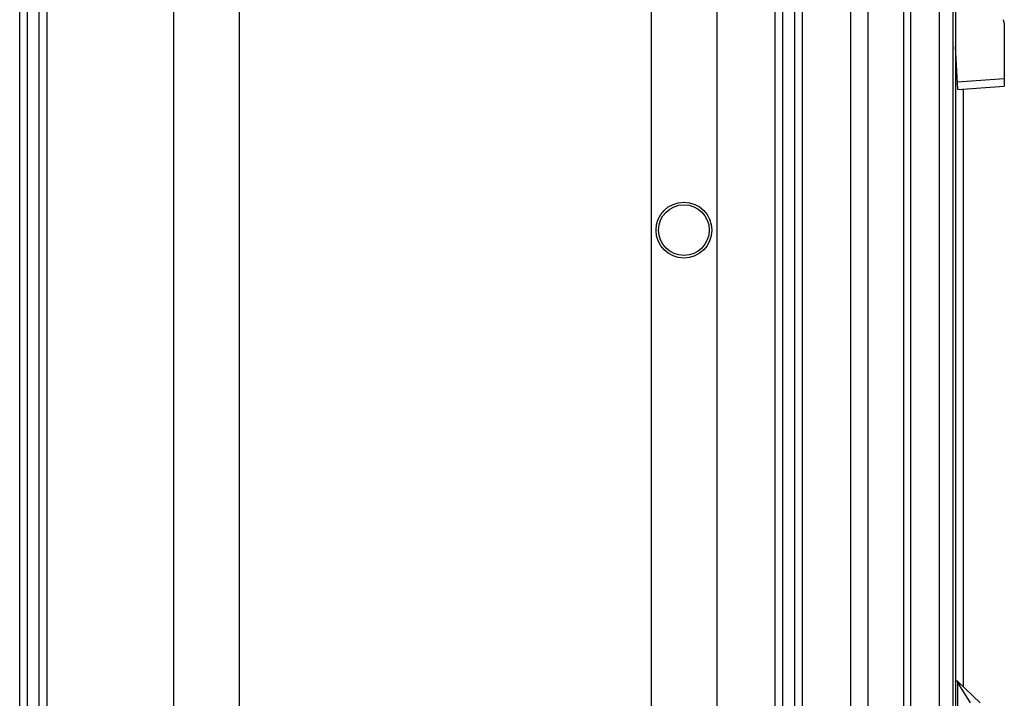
# Paper-space layout 'SUBMITTAL_E1H_1_1' of a CAD drawing. Header units: millimetres. Extents: x 0 to 841, y 0 to 594.
# Tile 67 of 69: x 737 to 761, y 507 to 524. Entities that reach past the tile are written whole.
import ezdxf

# ---------------------------------------------------------------- set-up
doc = ezdxf.new("R2010")
doc.units = ezdxf.units.MM
doc.header["$LTSCALE"] = 46.255
doc.layers.get('0').update_dxf_attribs({"linetype": 'CONTINUOUS'})
for name, color, linetype in [('002___PRT_ALL_AXES', 7, 'CONTINUOUS'), ('02___PRT_ALL_AXES', 7, 'CONTINUOUS'), ('CHAMFERS', 7, 'CONTINUOUS'), ('CURVES', 7, 'CONTINUOUS'), ('DATUM', 7, 'CONTINUOUS'), ('NOTES', 7, 'CONTINUOUS'), ('ROUNDS', 7, 'CONTINUOUS')]:
    doc.layers.add(name, color=color, linetype=linetype)

psp = doc.layouts.new('SUBMITTAL_E1H_1_1')

# ---------------------------------------------------------------- linework, layer by layer
at = {"color": 7, "linetype": 'CONTINUOUS'}
for p, q in [((736.918, 321.544), (736.918, 546.544)), ((737.106, 321.544), (737.106, 546.544)), ((737.393, 321.544), (737.393, 546.544)), ((737.581, 321.544), (737.581, 546.544)), ((740.643, 321.544), (740.643, 546.544)), ((742.231, 321.544), (742.231, 546.544)), ((752.193, 321.544), (752.193, 546.544)), ((753.781, 321.544), (753.781, 546.544)), ((755.187, 321.544), (755.187, 546.544)), ((755.374, 321.544), (755.374, 546.544)), ((755.662, 321.544), (755.662, 546.544)), ((755.849, 321.544), (755.849, 546.544)), ((757.006, 546.544), (757.006, 321.544)), ((757.426, 546.544), (757.426, 321.544)), ((759.544, 546.387), (759.544, 321.7)), ((759.544, 522.325), (759.576, 522.325)), ((759.544, 522.263), (759.58, 522.264)), ((760.147, 506.99), (759.608, 507.508))]:
    psp.add_line(p, q, dxfattribs=at)
psp.add_circle((752.981, 518.419), 0.613, dxfattribs=at)
psp.add_arc((760.603, 523.422), 0.125, 0, 40.6013, dxfattribs=at)
at = {"layer": '002___PRT_ALL_AXES', "color": 7, "linetype": 'CONTINUOUS'}
psp.add_line((757.424, 546.544), (757.424, 321.544), dxfattribs=at)
at = {"layer": '02___PRT_ALL_AXES', "color": 7, "linetype": 'CONTINUOUS'}
psp.add_circle((752.981, 518.419), 0.675, dxfattribs=at)
at = {"layer": 'CHAMFERS', "color": 7, "linetype": 'CONTINUOUS'}
for p, q in [((760.728, 523.422), (760.728, 521.894)), ((759.607, 521.815), (759.544, 522.852)), ((759.595, 522.003), (760.728, 522.082)), ((759.607, 521.815), (760.728, 521.894))]:
    psp.add_line(p, q, dxfattribs=at)
at = {"layer": 'CURVES', "color": 4, "linetype": 'CONTINUOUS'}
psp.add_line((759.601, 490.152), (759.601, 507.515), dxfattribs=at)
at = {"layer": 'DATUM', "color": 7, "linetype": 'CONTINUOUS'}
psp.add_line((758.293, 546.45), (758.293, 321.637), dxfattribs=at)
at = {"layer": 'NOTES', "color": 7, "linetype": 'CONTINUOUS'}
for p, q in [((758.459, 546.45), (758.459, 321.637)), ((759.152, 546.45), (759.152, 321.637)), ((759.482, 546.45), (759.482, 321.637)), ((759.731, 521.815), (759.731, 507.39))]:
    psp.add_line(p, q, dxfattribs=at)
at = {"layer": 'ROUNDS', "color": 7, "linetype": 'CONTINUOUS'}
for p, q in [((759.591, 507.515), (759.544, 507.515)), ((759.587, 507.515), (759.587, 507.515)), ((759.595, 507.514), (759.591, 507.515)), ((759.608, 507.503), (759.608, 507.508)), ((759.608, 507.503), (759.608, 507.504)), ((759.608, 507.503), (759.608, 507.503)), ((759.913, 506.99), (759.608, 507.486))]:
    psp.add_line(p, q, dxfattribs=at)
for centre, start, end in [((759.587, 507.49), 33.5922, 90), ((759.587, 507.49), 31.2142, 89.9152), ((759.591, 507.49), 46.1316, 79.0643)]:
    psp.add_arc(centre, 0.025, start, end, dxfattribs=at)

doc.saveas('drawing.dxf')
